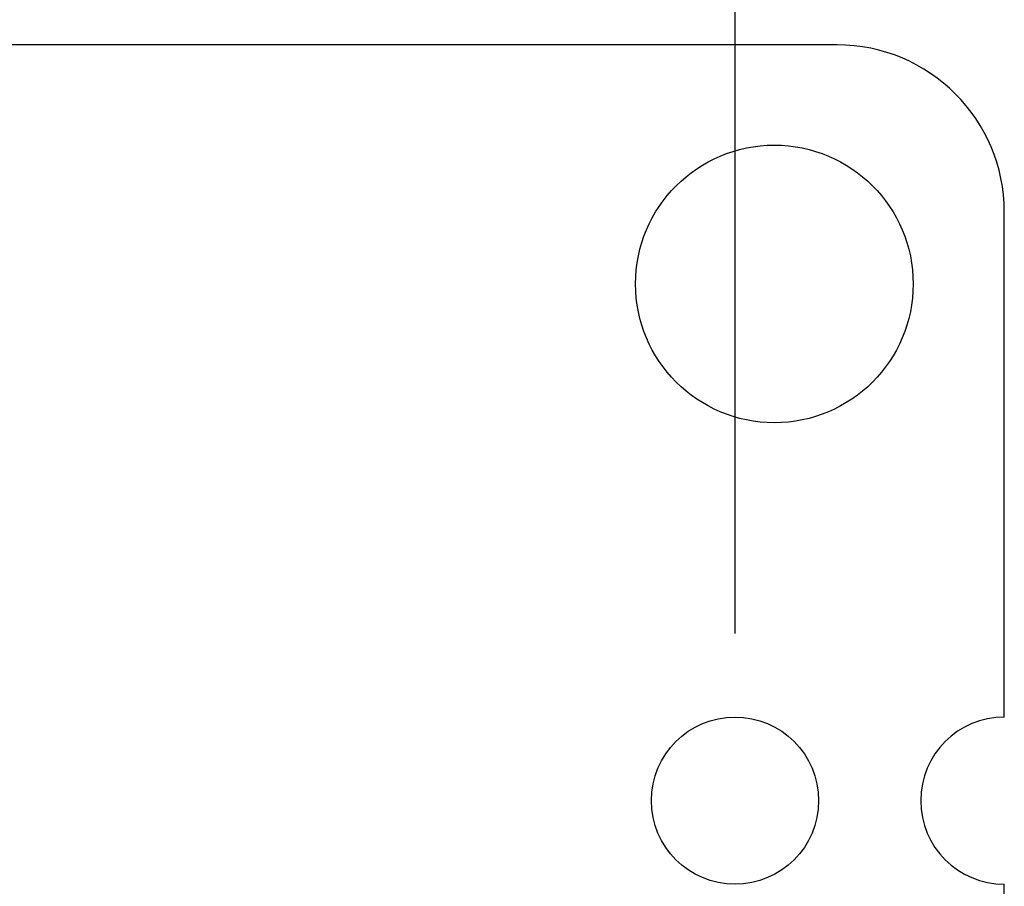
# Model space of a CAD drawing. Header units: millimetres. Extents: x 0 to 297, y 0 to 210.
# Tile 171 of 172: x 202.58 to 208.47, y 143.92 to 149.1. Entities that reach past the tile are written whole.
import ezdxf

# ---------------------------------------------------------------- set-up
doc = ezdxf.new("R2010")
doc.units = ezdxf.units.MM
doc.header["$LTSCALE"] = 16.335
doc.header["$PDMODE"] = 3
doc.header["$PDSIZE"] = 8
doc.layers.get('0').update_dxf_attribs({"linetype": 'CONTINUOUS'})
doc.layers.get('Defpoints').update_dxf_attribs({"linetype": 'CONTINUOUS'})
doc.layers.add('OPEN_CASCADEDXF_CONTINUOUS_LINE', color=7, linetype='CONTINUOUS')
doc.styles.get("Standard").update_dxf_attribs({"font": '仿宋_GB2312.ttf'})
doc.dimstyles.get("Standard").update_dxf_attribs({"dimtxt": 2.5, "dimasz": 3.5, "dimexe": 1.5, "dimexo": 1, "dimtad": 1, "dimdsep": 46, "dimtxsty": 'Standard', "dimblk": '_FILLED', "dimblk1": '_FILLED', "dimblk2": '_FILLED', "dimcen": 0.09, "dimazin": 2, "dimtol": 1, "dimtp": 0.01, "dimtm": 0.01, "dimtfac": 1, "dimtofl": 0, "dimtmove": 0, "dimatfit": 3, "dimldrblk": '_FILLED', "dimfxl": 1, "dimtolj": 1, "dimarcsym": 0})

# ---------------------------------------------------------------- blocks, each defined once
blk = doc.blocks.new('_FILLED')
at = {"color": 0, "linetype": 'ByBlock'}
blk.add_solid([(0, 0), (-1, 0.1714), (-1, -0.1714)], dxfattribs=at)
blk = doc.blocks.new('*D35')
at = {"color": 0, "lineweight": -2, "transparency": 16777216}
for p, q in [((189.0794, 145.4336), (189.0794, 156.1936)), ((206.8594, 145.4336), (206.8594, 156.1936)), ((190.0794, 154.6936), (195.4396, 154.6936)), ((205.8594, 154.6936), (200.4991, 154.6936))]:
    blk.add_line(p, q, dxfattribs=at)
at = {"layer": 'Defpoints', "color": 0, "transparency": 16777216}
for p in [(206.8594, 154.6936), (189.0794, 144.4336), (206.8594, 144.4336)]:
    blk.add_point(p, dxfattribs=at)
at = {"color": 0, "lineweight": -2, "transparency": 16777216, "rotation": 180}
blk.add_blockref('_FILLED', (189.0794, 154.6936), dxfattribs=at)
at = {"color": 0, "lineweight": -2, "transparency": 16777216}
blk.add_blockref('_FILLED', (206.8594, 154.6936), dxfattribs=at)
at = {"color": 0, "transparency": 16777216, "insert": (197.9694, 154.6936), "char_height": 1, "attachment_point": 5}
blk.add_mtext('\\A1;17.78', dxfattribs=at)

msp = doc.modelspace()

# ---------------------------------------------------------------- linework, layer by layer
at = {"layer": 'OPEN_CASCADEDXF_CONTINUOUS_LINE', "color": 7, "linetype": 'Continuous'}
for p, q in [((207.4694, 148.9536), (188.4694, 148.9536)), ((208.4694, 144.9336), (208.4694, 147.9536)), ((208.4694, 142.3936), (208.4694, 143.9336))]:
    msp.add_line(p, q, dxfattribs=at)
for centre, radius in [((207.0944, 147.5236), 0.83), ((206.8594, 144.4336), 0.5)]:
    msp.add_circle(centre, radius, dxfattribs=at)
for centre, radius, start, end in [((207.469, 147.9532), 1.0004, 0.02089, 89.97911), ((208.4694, 144.4336), 0.5, 90, 270)]:
    msp.add_arc(centre, radius, start, end, dxfattribs=at)

# ---------------------------------------------------------------- dimensions: what is measured, and where the dimension line sits
at = {"color": 3}
dim = msp.add_linear_dim(base=(206.8594, 154.6936), p1=(189.0794, 144.4336), p2=(206.8594, 144.4336), dimstyle='Standard', override={"dimtxt": 1, "dimasz": 1, "dimtad": 0, "dimtih": 1, "dimtoh": 1, "dimzin": 0, "dimcen": 2.673, "dimadec": 0, "dimazin": 0, "dimtol": 0, "dimtzin": 0}, dxfattribs=at)
dim.commit()
dim.dimension.update_dxf_attribs({"geometry": '*D35', "text_midpoint": (197.9694, 154.6936)})

doc.saveas('drawing.dxf')
